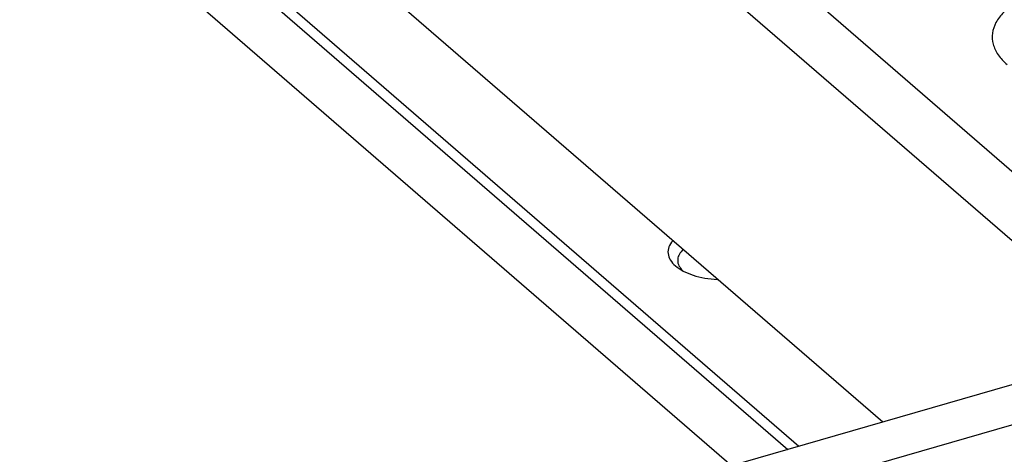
# Model space of a CAD drawing. Header units: inches. Extents: x 0 to 841, y 0 to 594.
# Tile 5 of 84: x 199 to 234, y 214 to 230. Entities that reach past the tile are written whole.
import ezdxf

# ---------------------------------------------------------------- set-up
doc = ezdxf.new("R2010")
doc.units = ezdxf.units.IN

# ---------------------------------------------------------------- blocks, each defined once
blk = doc.blocks.new('E8021-24170', base_point=(48.856, 135.123))
at = {"color": 7, "linetype": 'Continuous'}
for p, q in [((157.942, 290.634), (238.942, 220.486)), ((147.584, 283.025), (226.834, 214.393)), ((147.368, 282.746), (226.43, 214.276)), ((147.368, 280.408), (224.405, 213.692)), ((222.292, 221.815), (222.281, 221.804)), ((222.664, 221.493), (222.661, 221.491)), ((222.592, 220.776), (222.642, 220.723)), ((223.894, 220.407), (223.919, 220.406))]:
    blk.add_line(p, q, dxfattribs=at)
for points, knots in [([(235.801, 230.895), (235.586, 230.826), (235.178, 230.693), (234.64, 230.409), (234.217, 230.08), (233.925, 229.708), (233.783, 229.303), (233.813, 228.886), (234.004, 228.487), (234.221, 228.276), (234.337, 228.163)], [0, 0, 0, 0, 0.67706, 1.28469, 1.816021, 2.275301, 2.682676, 3.075374, 3.496677, 3.978615, 3.978615, 3.978615, 3.978615]), ([(222.281, 221.804), (222.228, 221.733), (222.127, 221.598), (222.095, 221.341), (222.187, 221.095), (222.385, 220.879), (222.67, 220.695), (223.029, 220.55), (223.445, 220.446), (223.742, 220.42), (223.894, 220.407)], [0, 0, 0, 0, 0.262504, 0.49795, 0.742047, 1.025696, 1.362659, 1.752136, 2.184176, 2.643395, 2.643395, 2.643395, 2.643395]), ([(222.661, 221.491), (222.61, 221.437), (222.514, 221.336), (222.449, 221.141), (222.474, 220.939), (222.552, 220.832), (222.592, 220.776)], [0, 0, 0, 0, 0.2202618, 0.4118936, 0.5977876, 0.8038117, 0.8038117, 0.8038117, 0.8038117])]:
    blk.add_open_spline(points, degree=3, knots=knots, dxfattribs=at)
blk = doc.blocks.new('N2360-21309_2', base_point=(147.12, 215.265))
at = {"color": 7, "linetype": 'Continuous'}
for p, q in [((152.932, 292.466), (239.021, 217.911)), ((148.143, 286.03), (229.856, 215.265))]:
    blk.add_line(p, q, dxfattribs=at)
blk = doc.blocks.new('N2360-21308_2', base_point=(210.636, 200.509))
at = {"color": 7, "linetype": 'Continuous'}
for p, q in [((239.288, 217.988), (213.239, 210.468)), ((239.288, 217.988), (240.538, 216.905)), ((240.848, 217.321), (242.098, 216.238)), ((219.07, 210.708), (240.538, 216.905)), ((235.838, 213.186), (236.22, 214.003)), ((222.07, 208.11), (219.07, 210.708)), ((241.364, 210.753), (240.463, 209.904)), ((213.239, 210.468), (217.489, 206.787)), ((241.553, 210.172), (241.111, 209.785)), ((217.489, 206.787), (222.07, 208.11)), ((222.07, 206.262), (222.07, 208.11)), ((212.053, 205.893), (212.957, 203.973)), ((215.053, 203.295), (212.053, 205.893)), ((211.679, 203.514), (212.929, 202.432)), ((216.466, 200.697), (213.466, 203.295)), ((215.053, 203.295), (215.957, 201.375)), ((213.982, 201.866), (214.017, 201.859)), ((216.816, 200.509), (216.466, 200.697))]:
    blk.add_line(p, q, dxfattribs=at)
at = {"color": 3, "linetype": 'Continuous', "const_width": 0.25}
blk.add_lwpolyline([(215.957, 201.375), (212.957, 203.973)], dxfattribs=at)
at = {"color": 7, "linetype": 'Continuous'}
for points, knots in [([(240.848, 217.321), (240.618, 217.488), (240.149, 217.829), (239.579, 217.934), (239.288, 217.988)], [0, 0, 0, 0, 0.841132, 1.715832, 1.715832, 1.715832, 1.715832]), ([(242.098, 216.238), (241.868, 216.405), (241.399, 216.746), (240.829, 216.852), (240.538, 216.905)], [0, 0, 0, 0, 0.841133, 1.715832, 1.715832, 1.715832, 1.715832]), ([(241.364, 210.753), (241.553, 211.007), (241.928, 211.509), (242.3, 212.358), (242.5, 213.217), (242.507, 214.052), (242.317, 214.815), (241.935, 215.462), (241.38, 215.949), (240.69, 216.244), (239.91, 216.332), (239.087, 216.214), (238.262, 215.902), (237.481, 215.413), (236.773, 214.78), (236.405, 214.262), (236.22, 214.003)], [0, 0, 0, 0, 0.949849, 1.874412, 2.755355, 3.581913, 4.354293, 5.085838, 5.801666, 6.531946, 7.302194, 8.126321, 9.005074, 9.928092, 10.877295, 11.830467, 11.830467, 11.830467, 11.830467]), ([(241.553, 210.172), (241.758, 210.415), (242.167, 210.899), (242.625, 211.721), (242.947, 212.574), (243.11, 213.434), (243.108, 214.265), (242.936, 215.032), (242.61, 215.718), (242.267, 216.066), (242.098, 216.238)], [0, 0, 0, 0, 0.954349, 1.895376, 2.80785, 3.679909, 4.50496, 5.283452, 6.024034, 6.743173, 6.743173, 6.743173, 6.743173]), ([(213.239, 210.468), (212.945, 210.239), (212.355, 209.779), (211.646, 208.907), (211.1, 207.948), (210.758, 206.937), (210.635, 205.931), (210.749, 204.988), (211.08, 204.14), (211.482, 203.72), (211.679, 203.514)], [0, 0, 0, 0, 1.113818, 2.238055, 3.345395, 4.411134, 5.417455, 6.357702, 7.239951, 8.087861, 8.087861, 8.087861, 8.087861]), ([(217.489, 206.787), (217.199, 206.563), (216.618, 206.111), (215.92, 205.255), (215.363, 204.317), (215.155, 203.631), (215.053, 203.295)], [0, 0, 0, 0, 1.095627, 2.201769, 3.292393, 4.343789, 4.343789, 4.343789, 4.343789]), ([(212.053, 205.893), (211.993, 205.554), (211.876, 204.9), (211.992, 203.935), (212.32, 203.07), (212.729, 202.641), (212.929, 202.432)], [0, 0, 0, 0, 1.026315, 1.984425, 2.882137, 3.743895, 3.743895, 3.743895, 3.743895]), ([(212.957, 203.973), (213.025, 203.845), (213.159, 203.593), (213.364, 203.394), (213.466, 203.295)], [0, 0, 0, 0, 0.4300985, 0.8520419, 0.8520419, 0.8520419, 0.8520419]), ([(212.929, 202.432), (213.087, 202.31), (213.407, 202.064), (213.789, 201.932), (213.982, 201.866)], [0, 0, 0, 0, 0.594912, 1.202196, 1.202196, 1.202196, 1.202196]), ([(215.957, 201.375), (216.025, 201.247), (216.159, 200.995), (216.364, 200.796), (216.466, 200.697)], [0, 0, 0, 0, 0.430099, 0.8520429, 0.8520429, 0.8520429, 0.8520429])]:
    blk.add_open_spline(points, degree=3, knots=knots, dxfattribs=at)
blk = doc.blocks.new('E8021-64170', base_point=(48.856, 135.123))
for name, p in [('E8021-24170', (48.856, 135.123)), ('N2360-21309_2', (147.12, 215.265)), ('N2360-21308_2', (210.636, 200.509))]:
    blk.add_blockref(name, p)
blk = doc.blocks.new('E8021-96570__289', base_point=(48.856, 135.123))
blk.add_blockref('E8021-64170', (48.856, 135.123))
blk = doc.blocks.new('Gen1', base_point=(425.6, 319.556))
blk.add_blockref('E8021-96570__289', (48.856, 135.123))

msp = doc.modelspace()

# ---------------------------------------------------------------- block references
msp.add_blockref('Gen1', (425.6, 319.556))

doc.saveas('drawing.dxf')
